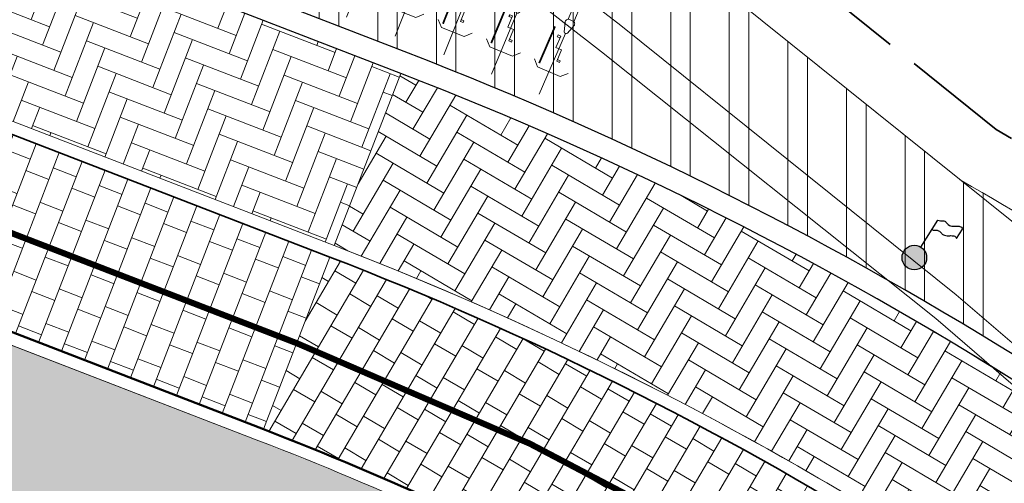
# Model space of a CAD drawing. Header units: metres. Extents: x 196674 to 197628, y 355499 to 356232.
# Tile 175 of 209: x 196736 to 196752, y 356131 to 356138. Entities that reach past the tile are written whole.
import ezdxf

# ---------------------------------------------------------------- set-up
doc = ezdxf.new("R2010")
doc.units = ezdxf.units.M
doc.linetypes.add('VW-30270_STREEP', pattern=[3, 0.3, -2.7])
doc.linetypes.add('ZZ-SYSTEEMGRENS-SO', pattern=[5, 4, -1])
doc.layers.get('0').update_dxf_attribs({"lineweight": 25})
for name, color, linetype, lineweight in [('B-WE-VH-HERSTRATEN-A', 252, 'Continuous', 18), ('B-WE-VH-HERSTRATEN-G', 252, 'Continuous', 18), ('B-WE-VH-VERHARDING_BETONSTRAATSTEEN-GV', 251, 'Continuous', 9), ('N-WE-IE-MEUBILAIR_WEGMEUBILAIR_FIETSENREK-G', 7, 'Continuous', 35), ('N-WE-IE-MEUBILAIR_WEGMEUBILAIR_FIETSENREK-S', 7, 'Continuous', 9), ('N-WE-IE-MEUBILAIR_WEGMEUBILAIR_VLAGGENMAST-S-200', 7, 'Continuous', 25), ('N-WE-VH-KANTOPSLUITING_ACHTERKANTBAND-G', 50, 'Continuous', 18), ('N-WE-VH-MATERIAALGRENS-G', 7, 'Continuous', 13)]:
    doc.layers.add(name, color=color, linetype=linetype, lineweight=lineweight)
for name, color, linetype, lineweight, true_color in [('N-WE-GK-KEERMUUR-G', 150, 'IE-TERREINAFSCHEIDING-KUNSTMATIG', 30, 0x007fff), ('N-WE-GR-BEPLANTING_BEPLANTINGSPLAN_KRAGTEN-V', 7, 'Continuous', 5, 0xa3c04c), ('N-WE-VH-KANTOPSLUITING_GELEIDEBAND_50 200-G', 1, 'Continuous', 35, 0xff0000), ('N-WE-VH-KANTOPSLUITING_OPSLUITBAND_200X250-G', 7, 'Continuous', 50, 0x0029a5), ('N-WE-VH-OPENVERHARDING_STRAATBAKSTEEN_ROOD_ELLEBOOG_LINGE-A', 7, 'Continuous', 5, 0xdaaea0), ('N-WE-VH-OPENVERHARDING_TEGEL_200x300_FIETSPAD_ROOD-A', 7, 'Continuous', 5, 0xe04d68), ('N-WE-VW-MARKERING_LANGS_STREEP_30270_010-G', 7, 'VW-30270_STREEP', 13, 0xffffff), ('X-XX-AL-GRENS_SYSTEEMGRENS-G', 7, 'ZZ-SYSTEEMGRENS-SO', 35, 0xd60036)]:
    doc.layers.add(name, color=color, linetype=linetype, lineweight=lineweight, true_color=true_color)
doc.layers.add('N-WE-VH-HULPLIJN-G', color=40, linetype='Continuous', lineweight=5, plot=False)
doc.linetypes.add('IE-TERREINAFSCHEIDING-KUNSTMATIG', pattern='A,4,[82,NLCS.SHX,S=0.75,R=90,X=0,Y=0],4,-2', length=10)

# ---------------------------------------------------------------- blocks, each defined once
blk = doc.blocks.new('*U76')
at = {"layer": 'N-WE-IE-MEUBILAIR_WEGMEUBILAIR_FIETSENREK-G', "const_width": 0.02999999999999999, "flags": 128}
blk.add_lwpolyline([(0.00167665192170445, 0.324995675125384), (-0.001676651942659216, -0.324995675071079)], dxfattribs=at)
blk = doc.blocks.new('*U77')
at = {"layer": 'B-WE-VH-HERSTRATEN-G', "color": 0, "linetype": 'ByBlock', "lineweight": -2, "transparency": 16777216}
for p, rotation in [((196737.0139304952, 356140.8855168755), 338.8997955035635), ((196737.8069399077, 356140.5795167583), 338.8997955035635), ((196738.5999493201, 356140.273516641), 338.8997955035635), ((196739.3929587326, 356139.9675165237), 338.8997955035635), ((196740.1859681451, 356139.6615164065), 338.8997955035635), ((196740.9789775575, 356139.3555162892), 338.8997955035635), ((196741.77198697, 356139.049516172), 338.8997955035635), ((196742.5649963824, 356138.7435160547), 338.8997955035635), ((196743.3576238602, 356138.4365319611), 338.558588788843), ((196744.1465516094, 356138.1201765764), 337.7404214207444), ((196744.9308816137, 356137.792588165), 336.9222540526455)]:
    blk.add_blockref('*U76', p, dxfattribs=dict(at, rotation=rotation))
blk = doc.blocks.new('*U85')
at = {"flags": 128}
for points in [[(0, 1.698431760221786), (0, 1.85)], [(0, 0.09999999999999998), (0, 1.175543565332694)], [(-0.1000000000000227, 0.7065798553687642), (-0.05000000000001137, 0.7065798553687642), (-0.05000000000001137, 0.9065798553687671), (0.05000000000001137, 0.9065798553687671), (0.05000000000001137, 1.10657985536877), (0.1000000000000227, 1.10657985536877)], [(0.1000000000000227, 1.10657985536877), (0.1000000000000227, 1.076579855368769), (0.05000000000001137, 1.076579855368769)], [(-0.1000000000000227, 0.7065798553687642), (-0.1000000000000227, 0.7365798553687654), (-0.05000000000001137, 0.7365798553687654)], [(-0.1999999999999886, 0.5000000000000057), (-0.3000000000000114, 0.6)], [(-0.1999999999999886, 0.5000000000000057), (0.1999999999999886, 0.5000000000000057)], [(0.1999999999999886, 0.5000000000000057), (0.3000000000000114, 0.6)]]:
    blk.add_lwpolyline(points, dxfattribs=at)
blk.add_lwpolyline([(0.05000000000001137, 1.406770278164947), (0.05000000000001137, 1.698431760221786), (-0.05000000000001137, 1.698431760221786), (-0.05000000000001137, 1.406770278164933)])
blk.add_lwpolyline([(-0.07806287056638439, 1.344863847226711), (-0.02846049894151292, 1.196056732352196, 0.7207592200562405), (0.02846049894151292, 1.196056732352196), (0.07806287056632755, 1.344863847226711, 0.5119182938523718), (0.03062870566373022, 1.410675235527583), (-0.03062870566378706, 1.410675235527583, 0.5119182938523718)], format="xyb", close=True, dxfattribs=at)
blk = doc.blocks.new('*U78')
at = {"layer": 'N-WE-IE-MEUBILAIR_WEGMEUBILAIR_FIETSENREK-S', "xscale": -1, "rotation": 359.704413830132}
blk.add_blockref('*U85', (0.1954077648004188, -0.8906568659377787), dxfattribs=at)
blk = doc.blocks.new('*U79')
at = {"color": 0, "linetype": 'ByBlock', "lineweight": -2, "transparency": 16777216}
for p, rotation in [((196737.0139304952, 356140.8855168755), 338.8997955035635), ((196737.8069399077, 356140.5795167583), 338.8997955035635), ((196738.5999493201, 356140.273516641), 338.8997955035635), ((196739.3929587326, 356139.9675165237), 338.8997955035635), ((196740.1859681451, 356139.6615164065), 338.8997955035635), ((196740.9789775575, 356139.3555162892), 338.8997955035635), ((196741.77198697, 356139.049516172), 338.8997955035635), ((196742.5649963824, 356138.7435160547), 338.8997955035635), ((196743.3576238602, 356138.4365319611), 338.558588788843), ((196744.1465516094, 356138.1201765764), 337.7404214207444), ((196744.9308816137, 356137.792588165), 336.9222540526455)]:
    blk.add_blockref('*U78', p, dxfattribs=dict(at, rotation=rotation))
blk = doc.blocks.new('SIE-WEG_VLAGGENMAST-SO')
blk.add_hatch(color=256).paths.add_polyline_path([(1.000000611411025, 0, 1), (-1.000000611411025, 0, 1)])
for p, q in [((0.5809996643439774, 0.8139045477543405), (2.109990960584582, 2.915034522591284)), ((3.529990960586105, 1.305034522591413), (4.068979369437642, 2.045708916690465))]:
    blk.add_line(p, q)
blk.add_circle((0, 0), 1.000000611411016)
for points in [[(2.109990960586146, 2.915034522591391), (2.313979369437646, 2.84070891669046), (2.533979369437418, 2.825708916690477), (2.756479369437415, 2.708208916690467), (2.928979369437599, 2.48570891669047), (3.321479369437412, 2.335708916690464), (3.723979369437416, 2.310708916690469), (3.98397936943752, 2.210708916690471), (4.068979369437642, 2.045708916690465)], [(1.57100255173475, 2.174360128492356), (1.774990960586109, 2.100034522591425), (1.994990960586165, 2.085034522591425), (2.217490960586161, 1.967534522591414), (2.389990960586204, 1.745034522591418), (2.782490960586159, 1.595034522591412), (3.184990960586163, 1.570034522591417), (3.444990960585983, 1.470034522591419), (3.529990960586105, 1.305034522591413)]]:
    blk.add_spline(points, degree=3)

msp = doc.modelspace()

# ---------------------------------------------------------------- hatches: boundary and pattern name
at = {"layer": 'B-WE-VH-HERSTRATEN-A'}
h = msp.add_hatch(dxfattribs=at)
h.set_pattern_fill('ANSI32', color=256, scale=0.1, angle=45)
h.set_pattern_definition([(90, (250, 0), (-0.9525000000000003, 0), []), (90, (250.3175001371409, 0.3175001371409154), (-0.9525000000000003, 0), [])])
edge = h.paths.add_edge_path()
edge.add_line((196727.1228437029, 356143.6571406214), (196742.6762907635, 356137.6555011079))
edge.add_arc((196721.5982826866, 356083.0311468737), 58.55000000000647, 46.48807399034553, 68.89979550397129, ccw=False)
edge.add_line((196761.910282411, 356125.4934263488), (196763.099, 356125.307))
edge.add_line((196763.099, 356125.307), (196763.401096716, 356125.5205954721))
edge.add_line((196763.401096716, 356125.5205954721), (196765.6358015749, 356127.1402017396))
edge.add_line((196765.6358015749, 356127.1402017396), (196764.118, 356129.347))
edge.add_line((196764.118, 356129.347), (196762.9015975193, 356129.4511479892))
edge.add_line((196762.9015975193, 356129.4511479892), (196761.7452905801, 356128.3579629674))
edge.add_arc((196721.5982826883, 356083.0311468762), 60.54999999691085, 48.46794637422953, 60.22759152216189)
edge.add_line((196751.6647496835, 356135.5888300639), (196747.0576547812, 356139.286841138))
edge.add_line((196747.0576547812, 356139.286841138), (196744.8931915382, 356140.956512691))
edge.add_line((196744.8931915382, 356140.956512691), (196741.4512558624, 356143.6864264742))
edge.add_line((196741.4512558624, 356143.6864264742), (196738.0978340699, 356146.499580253))
edge.add_line((196738.0978340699, 356146.499580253), (196734.8301810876, 356149.4383315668))
edge.add_line((196734.8301810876, 356149.4383315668), (196729.6931792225, 356143.737186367))
edge.add_line((196729.6931792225, 356143.737186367), (196727.4828438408, 356144.5900928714))
edge.add_line((196727.4828438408, 356144.5900928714), (196727.1228437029, 356143.6571406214))
at = {"layer": 'N-WE-GR-BEPLANTING_BEPLANTINGSPLAN_KRAGTEN-V'}
h = msp.add_hatch(color=256, dxfattribs=at)
h.dxf.hatch_style = 1
edge = h.paths.add_edge_path()
edge.add_line((196740.2462898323, 356131.3580734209), (196733.610683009, 356133.9185682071))
edge.add_line((196733.610683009, 356133.9185682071), (196732.493420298, 356131.0231449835))
edge.add_arc((196723.4820244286, 356085.7105115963), 46.19999999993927, 75.66972190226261, 78.75224695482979, ccw=False)
edge.add_arc((196723.4788879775, 356085.7016810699), 46.20933207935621, 54.63470783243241, 75.6686639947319, ccw=False)
edge.add_line((196750.2242620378, 356123.3844004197), (196751.5764627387, 356125.2743245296))
edge.add_arc((196721.6144483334, 356083.0664032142), 51.76128793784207, 54.63031130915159, 68.90244048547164)
at = {"layer": 'N-WE-VH-OPENVERHARDING_STRAATBAKSTEEN_ROOD_ELLEBOOG_LINGE-A', "true_color": 0xb05e45}
h = msp.add_hatch(dxfattribs=at)
h.set_pattern_fill('AVH-ROO_BSS_LINGEFRMT_ELLEBOOG', color=25, scale=4, angle=68.89979550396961, pattern_type=2)
h.set_pattern_definition([(68.89979550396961, (0, 0), (-0.1833446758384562, 0.4137447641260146), [1.28, -0.64]), (338.8997955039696, (-0.8956341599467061, 0.3456001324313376), (-0.1833446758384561, 0.4137447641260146), [1.28, -0.6399999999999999])])
h.paths.add_polyline_path([(196732.010323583, 356141.396045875), (196730.9303231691, 356138.5971891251), (196734.648093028, 356137.1626058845), (196741.4702903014, 356134.5301110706), (196742.5502907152, 356137.3289678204)])
h = msp.add_hatch(dxfattribs=at)
h.set_pattern_fill('AVH-ROO_BSS_LINGEFRMT_ELLEBOOG', color=25, scale=4, angle=59.54124873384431, pattern_type=2)
h.set_pattern_definition([(59.54124873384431, (0, 0), (-0.1136244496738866, 0.4380519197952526), [1.28, -0.6399999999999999]), (329.5412487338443, (-0.8275145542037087, 0.486641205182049), (-0.1136244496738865, 0.4380519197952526), [1.28, -0.64])])
edge = h.paths.add_edge_path()
edge.add_line((196742.5502907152, 356137.3289678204), (196741.4702903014, 356134.5301110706))
edge.add_arc((196721.5982826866, 356083.0311468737), 55.20000000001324, 50.423275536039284, 68.89979550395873, ccw=False)
edge.add_line((196756.7668059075, 356125.577768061), (196758.6781386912, 356127.8900844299))
edge.add_arc((196721.5982826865, 356083.0311468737), 58.20000000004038, 50.4232755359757, 68.89979550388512)
at = {"layer": 'N-WE-VH-OPENVERHARDING_TEGEL_200x300_FIETSPAD_ROOD-A'}
h = msp.add_hatch(dxfattribs=at)
h.set_pattern_fill('AVH-TEGEL_200X300_HALFST', color=256, scale=2, angle=68.89979550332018, pattern_type=2)
h.set_pattern_definition([(68.89979550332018, (0, 0), (-0.373180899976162, 0.144000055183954), []), (158.8997955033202, (0, 0), (-0.216000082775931, -0.5597713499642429), [0.4, -0.4]), (158.8997955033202, (0.144000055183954, 0.373180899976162), (-0.216000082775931, -0.5597713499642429), [-0.4, 0.4])])
edge = h.paths.add_edge_path()
edge.add_line((196741.3982902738, 356134.3435206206), (196734.5760930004, 356136.9760154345))
edge.add_line((196734.5760930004, 356136.9760154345), (196730.8583231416, 356138.4105986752))
edge.add_line((196730.8583231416, 356138.4105986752), (196729.7247990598, 356135.4730335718))
edge.add_arc((196729.5685002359, 356132.477107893), 2.999999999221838, 68.89979549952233, 87.01356025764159, ccw=False)
edge.add_line((196730.6485006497, 356135.275964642), (196740.31828986, 356131.5446638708))
edge.add_line((196740.31828986, 356131.5446638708), (196741.3982902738, 356134.3435206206))
h = msp.add_hatch(dxfattribs=at)
h.set_pattern_fill('AVH-TEGEL_200X300_HALFST', color=256, scale=2, angle=59.53408252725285, pattern_type=2)
h.set_pattern_definition([(59.53408252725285, (0, 0), (-0.3447723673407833, 0.2028102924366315), []), (149.5340825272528, (0, 0), (-0.3042154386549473, -0.5171585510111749), [0.4, -0.4]), (149.5340825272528, (0.2028102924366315, 0.3447723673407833), (-0.3042154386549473, -0.5171585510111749), [-0.4, 0.4])])
edge = h.paths.add_edge_path()
edge.add_line((196741.3982902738, 356134.3435206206), (196740.31828986, 356131.5446638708))
edge.add_arc((196721.5982826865, 356083.0311468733), 52.00000000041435, 54.55026809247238, 68.89979550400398, ccw=False)
edge.add_arc((196721.5982808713, 356083.0311443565), 52.0000031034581, 53.7000935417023, 54.55026807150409, ccw=False)
edge.add_line((196752.3828995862, 356124.939467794), (196754.1589351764, 356127.3572555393))
edge.add_arc((196721.598282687, 356083.0311468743), 54.99999999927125, 53.70009351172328, 68.89979550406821)

# ---------------------------------------------------------------- linework, layer by layer
at = {"layer": 'B-WE-VH-VERHARDING_BETONSTRAATSTEEN-GV', "flags": 128}
msp.add_lwpolyline([(196723.007, 356158.063), (196725.344, 356155.622), (196730.184, 356150.906), (196736.581, 356145.142), (196739.875, 356142.368), (196743.239, 356139.681), (196745.816, 356137.677), (196751.252, 356133.342), (196756.52, 356128.804), (196756.892, 356129.18), (196751.583, 356133.731), (196746.13, 356138.108), (196743.969, 356139.775), (196740.503, 356142.524), (196737.114, 356145.367), (196730.537, 356151.282), (196725.727, 356155.972), (196723.406, 356158.401)], dxfattribs=at)
at = {"layer": 'N-WE-GK-KEERMUUR-G', "ltscale": 0.05, "flags": 128}
for points in [[(196761.910282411, 356125.4934263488, 0.09810249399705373), (196742.6762907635, 356137.6555011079), (196727.1228437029, 356143.6571406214)], [(196761.7429962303, 356125.1695138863, 0.0985435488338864), (196742.5502907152, 356137.3289678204), (196726.9968436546, 356143.330607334)]]:
    msp.add_lwpolyline(points, format="xyb", dxfattribs=at)
at = {"layer": 'N-WE-VH-HULPLIJN-G', "flags": 128}
for points in [[(196727.1228437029, 356143.6571406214), (196742.6762907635, 356137.6555011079, -0.09810249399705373), (196761.910282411, 356125.4934263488), (196763.099, 356125.307), (196763.401096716, 356125.5205954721), (196765.6358015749, 356127.1402017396), (196764.118, 356129.347), (196762.9015975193, 356129.4511479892), (196761.7452905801, 356128.3579629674, 0.05135621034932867), (196751.6647496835, 356135.5888300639), (196747.0576547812, 356139.286841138), (196744.8931915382, 356140.956512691), (196741.4512558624, 356143.6864264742), (196738.0978340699, 356146.499580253), (196734.8301810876, 356149.4383315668), (196729.6931792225, 356143.737186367), (196727.4828438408, 356144.5900928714)], [(196741.3982902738, 356134.3435206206), (196734.5760930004, 356136.9760154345), (196730.8583231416, 356138.4105986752), (196729.7247990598, 356135.4730335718, -0.07920119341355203), (196730.6485006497, 356135.275964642), (196740.31828986, 356131.5446638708)], [(196742.5502907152, 356137.3289678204), (196741.4702903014, 356134.5301110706, -0.08079414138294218), (196756.7668059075, 356125.577768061), (196758.6781386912, 356127.8900844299, 0.08079414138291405)], [(196741.3982902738, 356134.3435206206), (196740.31828986, 356131.5446638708, -0.06269357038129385), (196751.7576832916, 356125.3916302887, -0.003709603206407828), (196752.3828995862, 356124.939467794), (196754.1589351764, 356127.3572555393, 0.06641862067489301)], [(196740.2462898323, 356131.3580734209), (196733.610683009, 356133.9185682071), (196732.493420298, 356131.0231449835, -0.01345086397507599), (196734.9170352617, 356130.4730017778, -0.09203650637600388), (196750.2242620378, 356123.3844004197), (196751.5764627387, 356125.2743245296, 0.0623545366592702)]]:
    msp.add_lwpolyline(points, format="xyb", close=True, dxfattribs=at)
msp.add_lwpolyline([(196732.010323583, 356141.396045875), (196730.9303231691, 356138.5971891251), (196734.648093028, 356137.1626058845), (196741.4702903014, 356134.5301110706), (196742.5502907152, 356137.3289678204)], close=True, dxfattribs=at)
for points in [[(196741.4702903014, 356134.5301110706), (196742.5502907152, 356137.3289678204)], [(196741.3982902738, 356134.3435206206), (196740.31828986, 356131.5446638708)]]:
    msp.add_lwpolyline(points, dxfattribs=at)
at = {"layer": 'N-WE-VH-KANTOPSLUITING_ACHTERKANTBAND-G', "flags": 128}
for points in [[(196758.9664786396, 356123.6594366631, 0.09411553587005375), (196741.4702903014, 356134.5301110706), (196734.648093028, 356137.1626058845)], [(196750.2242620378, 356123.3844004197), (196751.5764627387, 356125.2743245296, 0.06235453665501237), (196740.2462898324, 356131.3580734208), (196730.576500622, 356135.0893741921, 0.5168061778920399), (196726.7698504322, 356132.5640519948, 0.3930046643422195), (196727.4864088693, 356131.7435339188)]]:
    msp.add_lwpolyline(points, format="xyb", dxfattribs=at)
at = {"layer": 'N-WE-VH-KANTOPSLUITING_GELEIDEBAND_50 200-G', "ltscale": 0.2, "flags": 128}
msp.add_lwpolyline([(196758.8310866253, 356123.5122327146, 0.09411553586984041), (196741.3982902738, 356134.3435206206), (196734.5760930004, 356136.9760154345)], format="xyb", dxfattribs=at)
at = {"layer": 'N-WE-VH-KANTOPSLUITING_OPSLUITBAND_200X250-G', "ltscale": 0.1, "flags": 128}
msp.add_lwpolyline([(196750.3869168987, 356123.2680243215), (196751.8560703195, 356125.3214091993, 0.0632770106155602), (196740.31828986, 356131.5446638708), (196730.6485006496, 356135.2759646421, 0.5168061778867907), (196726.5699468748, 356132.5702622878, 0.3930046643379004), (196727.4656449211, 356131.5446146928)], format="xyb", dxfattribs=at)
at = {"layer": 'N-WE-VH-MATERIAALGRENS-G', "flags": 128}
msp.add_lwpolyline([(196761.910282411, 356125.4934263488), (196763.099, 356125.307), (196763.401096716, 356125.5205954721), (196762.5987879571, 356126.2186574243), (196759.0914129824, 356129.2703067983), (196752.5408453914, 356134.8856078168), (196747.0576547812, 356139.286841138), (196744.8931915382, 356140.956512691), (196741.4512558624, 356143.6864264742), (196738.0978340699, 356146.499580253), (196734.8301810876, 356149.4383315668), (196729.6931792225, 356143.737186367), (196727.4828438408, 356144.5900928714), (196727.1228437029, 356143.6571406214)], dxfattribs=at)
at = {"layer": 'N-WE-VW-MARKERING_LANGS_STREEP_30270_010-G', "const_width": 0.1, "flags": 128}
msp.add_lwpolyline([(196755.1044206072, 356124.7395239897, 0.07728031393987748), (196740.858290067, 356132.9440922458), (196734.4603568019, 356135.4128754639)], format="xyb", dxfattribs=at)
at = {"layer": 'X-XX-AL-GRENS_SYSTEEMGRENS-G', "ltscale": 0.5, "flags": 128}
msp.add_lwpolyline([(197173.0845801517, 355664.4267221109), (197172.678291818, 355658.1040395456), (197176.2062336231, 355657.9276386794), (197179.6585214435, 355660.8258546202), (197196.8460500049, 355641.1849859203), (197196.618113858, 355640.9851655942), (197203.3658004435, 355633.2880423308), (197204.598351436, 355636.2035375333), (197206.181120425, 355637.5931654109), (197210.3450714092, 355632.9793581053), (197211.1344663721, 355633.8542043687), (197215.577003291, 355630.1111014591), (197222.812057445, 355638.6980935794), (197225.7729980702, 355636.1981525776), (197252.4997837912, 355613.6295939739), (197256.3974516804, 355618.2471244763), (197230.4350738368, 355640.1698336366), (197234.5465854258, 355645.0395252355), (197230.9951246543, 355648.102425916), (197227.7363916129, 355651.014992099), (197227.7150354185, 355650.9915016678), (197227.3858924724, 355651.2966605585), (197230.5297411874, 355654.3837220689), (197222.7747070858, 355662.5864016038), (197213.3031688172, 355673.0409596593), (197208.7438719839, 355679.5515306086), (197204.6678372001, 355688.2834966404), (197202.9207222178, 355693.3147658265), (197202.5296188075, 355695.8358091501), (197209.2561496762, 355696.7388380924), (197208.765603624, 355699.4053961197), (197208.8375775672, 355699.4157603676), (197208.4960738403, 355702.0476424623), (197209.7550059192, 355702.1614664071), (197209.6289773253, 355703.3557373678), (197209.431316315, 355705.9322142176), (197209.3853665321, 355708.5054020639), (197209.4909423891, 355711.0763696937), (197209.825975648, 355714.406320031), (197209.1003553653, 355714.700446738), (197209.2732684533, 355715.2254737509), (197208.7827839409, 355715.4092287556), (197209.8333840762, 355718.2914021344), (197204.6571410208, 355720.1605124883), (197206.9259623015, 355726.3911903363), (197207.3755778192, 355727.6258113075), (197205.6951706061, 355728.2354618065), (197201.970541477, 355729.6509828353, -0.03199396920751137), (197199.2658455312, 355725.4928494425), (197194.4988616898, 355729.2364659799), (197191.8020115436, 355731.3330088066), (197190.6829954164, 355730.2418318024), (197188.9323846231, 355731.7580333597, 0.01582069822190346), (197191.308975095, 355733.798286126), (197190.5246250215, 355734.700084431), (197189.8547559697, 355735.4391273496), (197188.5065648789, 355737.3969406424), (197188.3768484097, 355737.5504837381), (197186.2264232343, 355740.6599554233), (197185.4143065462, 355740.8273772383), (197177.0047230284, 355735.000759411), (197161.0308464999, 355735.7499021), (197143.9921317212, 355736.546230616), (197117.3114725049, 355737.8750504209), (197104.5701917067, 355738.4152468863), (197089.3270001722, 355739.2400485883), (197089.4979420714, 355743.4763910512), (197087.6423294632, 355744.6045541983), (197087.2320594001, 355744.8539874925), (197086.4302028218, 355745.4612094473), (197085.6301577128, 355746.0670596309), (197084.2515270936, 355747.3631431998), (197083.0033431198, 355748.790046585), (197081.9521148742, 355750.2640411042), (197081.052108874, 355751.8364435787), (197080.680597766, 355752.6629727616), (197080.3089695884, 355753.4897623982), (197079.7287775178, 355755.2084983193), (197079.3027229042, 355757.0287405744), (197079.0552433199, 355758.8767777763), (197078.9881413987, 355760.748092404), (197079.0484954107, 355761.6954089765), (197079.4901165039, 355761.5482019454), (197081.8987959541, 355767.3947458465), (197083.4122910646, 355769.9863346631), (197084.9290730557, 355772.1438856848), (197085.2777218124, 355772.6391357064), (197085.9504292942, 355773.4546849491), (197087.2615113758, 355775.0451778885), (197089.4568843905, 355777.2328139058), (197092.7058230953, 355779.8115121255), (197090.7255592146, 355782.8612331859), (197090.5279328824, 355783.1655891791), (197094.0593130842, 355784.7965387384), (197089.240221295, 355793.944965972), (197079.8514273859, 355789.6587774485), (197073.1066642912, 355808.1301448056), (197062.6964714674, 355839.0387078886), (197050.201550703, 355834.8591941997), (197054.256388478, 355823.4068109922), (197060.9054150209, 355805.9824325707), (197064.0917084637, 355798.9340248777), (197065.6061934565, 355785.3714584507), (197066.4118943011, 355778.1591798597), (197064.2976158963, 355775.7696807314), (197061.8930028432, 355773.065075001), (197059.8798242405, 355770.937906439), (197059.567781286, 355770.7063368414), (197054.395078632, 355766.8676324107), (197050.1449273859, 355764.4954855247), (197046.646028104, 355763.2036366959), (197046.6485450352, 355763.1967402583), (197042.8018864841, 355761.7681380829), (197042.6247659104, 355761.7025895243), (197032.2172606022, 355760.2665015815), (197022.1724443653, 355758.1057256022), (197022.1490316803, 355758.1349914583), (197018.4791559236, 355757.3507739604), (197017.1834583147, 355757.8590001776), (197013.9320116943, 355762.4906063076), (197012.2359937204, 355764.9334332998), (197011.548662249, 355765.9454268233), (197009.5874376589, 355768.7952768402), (197008.1879451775, 355770.6627745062), (197008.1739746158, 355770.651876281), (197004.3621297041, 355775.7021426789), (197000.7500667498, 355780.6711859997), (196997.3281167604, 355785.4310589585), (196992.0624097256, 355792.5561596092), (196987.5636689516, 355799.6503659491), (196980.2918957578, 355812.3582609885), (196971.7451011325, 355828.1610038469), (196956.4456734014, 355821.2458726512), (196960.0166344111, 355812.4100996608), (196962.4976294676, 355807.0886023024, -0.6085831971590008), (196961.4131292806, 355806.2394416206), (196970.6320923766, 355792.5786144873), (196976.225457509, 355784.303374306), (196982.879968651, 355776.9163582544), (196982.5041383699, 355776.476222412), (196987.7472751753, 355765.3430715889), (196990.3620391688, 355759.9089379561), (196989.6128942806, 355758.3801676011), (196986.801356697, 355757.089894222), (196981.5916446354, 355758.3619052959), (196976.4931413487, 355759.6093032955), (196973.9250311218, 355760.2238822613), (196971.9270970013, 355760.7020113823), (196970.093883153, 355761.1263081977), (196965.2690985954, 355762.243003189), (196955.7026120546, 355764.457163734), (196954.8259486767, 355764.7114400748), (196955.7288446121, 355765.5914382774), (196946.4199106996, 355767.8862061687), (196945.5109518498, 355767.0898728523), (196943.3561815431, 355767.6616250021), (196942.0243707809, 355768.0150110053), (196940.699224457, 355768.3753913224), (196937.911680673, 355769.161377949), (196937.9158913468, 355769.1720679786), (196934.1448626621, 355770.5833311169), (196931.0328001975, 355771.949971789), (196928.1497259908, 355773.3159879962), (196926.2238803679, 355774.3657393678), (196926.7008714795, 355775.2077771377), (196923.9720996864, 355776.8118532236), (196922.1171638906, 355777.9575551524), (196917.5440237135, 355780.8012867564), (196917.0166342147, 355779.9474843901), (196915.4224701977, 355780.9309636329), (196913.0167641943, 355782.4772167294), (196912.757872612, 355782.6539056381), (196911.190523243, 355783.7714957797), (196908.5042566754, 355786.2619442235), (196907.2206986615, 355787.4460719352), (196905.8442773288, 355789.1071714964), (196903.2522146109, 355793.7425243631), (196899.3236920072, 355801.1348770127), (196896.7844047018, 355806.8801932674), (196892.3931631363, 355816.7971943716), (196889.396342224, 355823.7408055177), (196885.4294056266, 355833.1531130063), (196886.3148759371, 355833.6745129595), (196885.0357126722, 355834.4994199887), (196884.9096875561, 355834.6903417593), (196883.5318420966, 355838.2464489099), (196881.8574062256, 355842.456115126), (196879.7964254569, 355847.3435551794), (196879.5508475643, 355847.9274201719), (196877.9207976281, 355851.9810838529), (196875.2708346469, 355858.5729917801), (196872.6243587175, 355865.1536886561), (196870.4789281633, 355870.5362599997), (196868.3870366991, 355875.7889875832), (196865.3800609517, 355883.3409266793), (196863.5295936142, 355887.9873007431), (196863.4110328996, 355888.2849971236), (196862.7400305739, 355889.9711056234), (196863.0622626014, 355890.0962442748), (196861.3970005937, 355894.1395962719), (196861.4037374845, 355894.142038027), (196859.229652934, 355899.4431236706), (196859.0298403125, 355899.3580359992), (196858.8952095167, 355899.696553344), (196858.3959365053, 355900.9492390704), (196849.546747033, 355923.1807260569), (196850.1922005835, 355924.6939033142), (196860.258528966, 355928.6657372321), (196869.5490503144, 355931.0234685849), (196873.3453938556, 355931.8019435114), (196886.2438454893, 355935.4284136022), (196898.3098795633, 355938.5764862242), (196898.3110943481, 355938.5724965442), (196903.1917021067, 355939.7712405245), (196904.7097162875, 355939.0568809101), (196905.0282216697, 355938.2924679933), (196909.0130922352, 355939.952830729), (196908.2642147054, 355942.2627148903), (196902.9799573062, 355958.738663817), (196902.4497829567, 355960.2008490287), (196901.8115777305, 355961.6192158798), (196900.9680556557, 355963.3204536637), (196898.0063144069, 355968.7541705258), (196894.5625896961, 355975.3226559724), (196892.3896866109, 355979.4813913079), (196888.5416758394, 355987.5664713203), (196887.4815956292, 355987.0834539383), (196885.6442474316, 355986.3271839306), (196885.5076204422, 355986.6344104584), (196873.7642690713, 355982.4273955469), (196860.8311621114, 355977.7025315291), (196860.6501748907, 355978.1868262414), (196859.8859481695, 355980.2917607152), (196853.3128873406, 355977.7107309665), (196853.73029577, 355976.6477246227), (196849.4907683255, 355974.9886047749), (196849.0872389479, 355976.0301083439), (196843.9608105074, 355973.9918913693), (196837.8119168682, 355989.4043746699), (196834.5901124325, 355988.2958011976), (196829.2277835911, 355986.0429299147), (196828.1156368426, 355985.4996470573), (196826.3328622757, 355984.7522034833), (196824.2538081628, 355989.7933135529), (196823.3493071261, 355989.4238303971), (196821.5217528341, 355993.9636112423), (196822.4415567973, 355994.327010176), (196811.4142395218, 356022.6098143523), (196811.1941616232, 356022.5241126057), (196809.0787073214, 356027.7608173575), (196808.1570951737, 356027.399245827), (196802.10045471, 356042.8370581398), (196803.0324375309, 356043.2047289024), (196801.2251267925, 356047.7859519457), (196800.9629805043, 356047.6825342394), (196799.5580754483, 356051.2186581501), (196798.9326303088, 356050.9700967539), (196795.7620501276, 356058.7913388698), (196785.962956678, 356083.7526770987), (196782.5256602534, 356092.3853087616), (196783.4607012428, 356092.7526788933), (196781.019036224, 356098.8045971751), (196780.1137519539, 356098.4428009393), (196778.7301102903, 356101.9178165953), (196774.5320198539, 356112.348299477), (196772.2902714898, 356117.515377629), (196776.44078803, 356119.079716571), (196791.849465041, 356131.7811384), (196790.0748953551, 356134.2200693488), (196802.0204483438, 356142.8516660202), (196802.0676224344, 356142.8083428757), (196807.6543048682, 356146.8198669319), (196821.3261595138, 356152.9520820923), (196824.118863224, 356147.8038902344), (196826.9348279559, 356140.6494155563), (196826.9667213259, 356140.5675271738), (196829.5085456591, 356133.5350799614), (196829.5777539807, 356133.3434260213), (196832.2898444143, 356127.7055041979), (196833.7548698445, 356124.6604513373), (196834.9901440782, 356122.0931766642), (196835.0225480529, 356122.0325953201), (196835.1990731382, 356121.7003128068), (196837.0506620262, 356117.8328811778), (196837.4462851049, 356117.0125892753), (196839.1926216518, 356113.3926815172), (196841.4323661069, 356114.511984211), (196841.8392721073, 356113.6336860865), (196848.0955434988, 356116.517072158), (196847.6769788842, 356117.425259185), (196852.5147321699, 356119.6548795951), (196850.4481800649, 356123.3458274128), (196845.5717484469, 356132.2801574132), (196843.8176550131, 356136.7414412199), (196842.4688873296, 356140.1178663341), (196840.0819394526, 356146.0228419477), (196839.9684512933, 356146.3257976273), (196837.6473192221, 356152.5214195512), (196836.4018865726, 356158.1741344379), (196834.8989662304, 356157.8391461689), (196833.0580044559, 356165.8451506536), (196834.6039987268, 356166.1812686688), (196833.231549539, 356172.4004655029), (196818.5547710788, 356168.2850407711), (196819.0904617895, 356165.4031631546), (196818.6774567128, 356164.7734485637), (196805.8544307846, 356160.1790812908), (196763.847697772, 356130.3813046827), (196763.5509762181, 356130.4127969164), (196762.5818188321, 356130.5249803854), (196761.7183121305, 356129.7086118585, 0.04730650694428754), (196752.2297252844, 356136.4176360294), (196747.6793319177, 356140.070134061), (196742.0814451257, 356144.4630395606), (196738.7537234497, 356147.2546337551), (196734.7560397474, 356150.8499354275), (196729.666907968, 356145.2019173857), (196729.4110213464, 356144.9179294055), (196728.5373751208, 356145.25504501), (196726.9098917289, 356145.8830452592), (196726.6614752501, 356145.2392657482), (196726.5077088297, 356145.3668838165), (196724.5966113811, 356147.0002316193), (196723.2386024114, 356148.3499242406), (196720.9989937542, 356150.8008754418), (196719.8259691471, 356152.0571855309), (196717.8551161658, 356153.8806850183), (196716.3066054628, 356155.1783671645), (196713.4920412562, 356157.0380855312), (196712.711518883, 356157.526736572), (196710.5865978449, 356158.6597682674), (196709.0460740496, 356159.8798850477, -0.1436820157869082), (196707.9944026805, 356162.614189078), (196707.7956403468, 356165.0395700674), (196705.255843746, 356165.9921554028), (196703.9080476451, 356165.8817021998), (196704.296213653, 356161.5859622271), (196704.322643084, 356161.4572245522), (196699.9945406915, 356161.1598107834), (196700.4765585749, 356140.6409319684, -0.8375811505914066), (196697.1042396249, 356117.7401990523), (196690.2804314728, 356092.1839640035, 0.01148923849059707), (196682.1238954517, 356058.6533288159), (196678.2447453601, 356040.9444071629), (196676.8078900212, 356034.3849397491), (196676.7367004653, 356034.0373672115), (196673.76097036, 356020.1679628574), (196685.4972137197, 356017.0123139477), (196688.4141098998, 356023.4875724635), (196684.7023326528, 356025.1594317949), (196684.8709302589, 356032.3200466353), (196686.954459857, 356036.67925281), (196701.2270857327, 356066.3816892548), (196697.4228360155, 356068.2135735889), (196701.9253072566, 356087.990611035), (196702.113404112, 356090.4525884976), (196703.1938799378, 356090.1812386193), (196704.7481254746, 356094.7148607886), (196705.3277865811, 356095.9075069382), (196706.1690198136, 356096.9042763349), (196707.142583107, 356097.5850231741), (196708.3354430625, 356098.0646037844), (196709.2981925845, 356097.8962027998), (196710.1314496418, 356097.4912135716), (196711.0135994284, 356096.7398888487), (196711.613187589, 356094.6944549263), (196715.3306055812, 356098.6467015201), (196723.1713741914, 356104.959617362), (196732.8379125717, 356111.0407349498), (196733.3237033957, 356110.1763676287), (196733.395023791, 356110.047721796, 0.4142124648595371), (196734.754474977, 356109.6579975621), (196736.9542150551, 356108.9736747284, -0.02164444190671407), (196739.4192796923, 356107.5715157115, 0.0006306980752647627), (196739.4214182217, 356107.5701773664, -0.2262979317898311), (196739.4250952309, 356107.5644124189), (196739.8764398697, 356106.708415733), (196739.5816296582, 356106.4366577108), (196740.3007240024, 356104.7008456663), (196740.9509263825, 356104.9922062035), (196741.9809548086, 356103.0387080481), (196744.8395286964, 356104.2229286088, -0.3990416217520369), (196746.5871881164, 356103.5518771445), (196746.6513408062, 356103.3996378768), (196746.689370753, 356103.0266088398), (196746.4151777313, 356101.5848105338), (196747.429397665, 356101.3609511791), (196747.5333455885, 356101.2994572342), (196747.5384435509, 356101.2929342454), (196766.0705486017, 356056.7132555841), (196765.1623874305, 356056.3282861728), (196767.2394890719, 356051.1270879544), (196768.1793575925, 356051.5344794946), (196771.4711978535, 356043.8233024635), (196774.40164759, 356036.7635904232), (196774.0151730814, 356036.5839879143), (196774.7283105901, 356034.7171646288), (196775.4376722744, 356034.2825268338), (196775.853972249, 356033.3023071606), (196775.6600364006, 356032.5504327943), (196776.765634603, 356029.8908119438), (196776.718840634, 356029.8583752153), (196777.0974306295, 356028.7594125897), (196777.9658206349, 356027.7189745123), (196778.0591666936, 356026.3169710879), (196778.4461698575, 356025.4565066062), (196778.8262353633, 356024.4427094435), (196778.82622122, 356024.4427022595), (196778.8266270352, 356024.4416646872), (196779.3783198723, 356022.97006407), (196779.3990069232, 356022.9782259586), (196780.7255773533, 356019.5865020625), (196780.754093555, 356019.5982524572), (196782.2401021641, 356015.8367131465), (196783.4327975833, 356012.7766123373), (196782.5021506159, 356012.4159202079), (196784.7325956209, 356006.6609931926), (196786.038590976, 356007.1671596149), (196787.6956637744, 356002.99373992), (196787.5357676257, 356002.9336515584), (196788.527525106, 356000.4577747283), (196788.2725773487, 356000.3582829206), (196788.9724314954, 355999.1126709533), (196789.3908675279, 355998.5302971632), (196789.7536275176, 355998.0254125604), (196789.9147147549, 355996.5999778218), (196790.4410486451, 355995.4737364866), (196790.4469192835, 355995.47546678), (196790.6242366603, 355994.9662783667), (196790.9335315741, 355995.0883984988), (196793.8902314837, 355987.5860400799), (196793.7542048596, 355987.5476454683), (196795.505857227, 355983.2445885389), (196795.6242983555, 355983.312781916), (196796.991807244, 355979.8198586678), (196797.0047048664, 355979.7233568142), (196796.9933585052, 355979.6824914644), (196796.9669683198, 355979.6505170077), (196796.822975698, 355979.5766059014), (196795.3985459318, 355979.0322727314), (196797.1469514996, 355974.4569848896), (196797.1501836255, 355974.4582530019), (196795.4187218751, 355970.4877992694), (196796.2201695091, 355969.6560949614), (196797.0849824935, 355967.4537241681), (196798.9466017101, 355968.1847329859), (196800.5529653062, 355968.8170288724), (196800.6150046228, 355968.7023501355), (196800.8616512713, 355968.7744826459), (196801.6407865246, 355967.8232749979), (196801.6785991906, 355967.7771113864), (196801.6961792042, 355966.4146603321), (196801.7040832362, 355965.8020978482, 0.2098831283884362), (196802.0368526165, 355965.0700742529, 0.1229137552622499), (196802.0944480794, 355964.5891732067), (196802.9107575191, 355962.4451987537), (196803.0986146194, 355962.5296289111, 0.04929694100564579), (196803.2118388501, 355962.3687718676), (196804.3748923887, 355961.0206686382), (196804.4152792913, 355960.973855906), (196804.4401436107, 355960.2826278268), (196804.4459236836, 355960.1212617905), (196803.9148513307, 355960.1157297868), (196805.8237591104, 355955.3454282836), (196806.4277367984, 355955.633371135), (196806.6532355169, 355955.5186944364), (196807.0270248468, 355954.5686016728), (196806.896691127, 355954.2200849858), (196806.3685258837, 355953.9064868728), (196808.2467157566, 355949.1968786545), (196809.0713129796, 355949.5131897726), (196810.7611227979, 355945.21653999), (196812.8164223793, 355939.9905657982), (196815.7958787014, 355932.7153467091), (196817.2786866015, 355929.1286764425), (196819.2233460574, 355924.3463577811), (196820.974699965, 355919.8030463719), (196821.7022264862, 355917.7120897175), (196822.8275510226, 355914.9902061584), (196826.5518493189, 355905.5439142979), (196827.5083210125, 355903.1053161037), (196827.5308293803, 355903.1196992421), (196828.5703350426, 355900.3870734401, 0.1057314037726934), (196828.7975064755, 355900.0358952, 0.1359501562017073), (196828.9295866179, 355899.5185573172), (196829.4561675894, 355898.5993144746), (196829.938950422, 355897.0408730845, 0.1142322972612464), (196830.1661458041, 355896.6512290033, 0.1021066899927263), (196830.23636084, 355896.2531616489), (196830.8234352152, 355894.775179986, 0.09413674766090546), (196831.0235326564, 355894.4601106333, 0.07582889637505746), (196831.0699955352, 355894.1621297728), (196831.3336353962, 355893.3277624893), (196830.5490288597, 355891.650566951), (196830.730654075, 355891.1774844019), (196831.6305612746, 355889.0373983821), (196832.1718899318, 355888.9724389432), (196833.8661398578, 355884.6967749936), (196833.0916363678, 355884.3898747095), (196834.2334853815, 355881.5063921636), (196835.7340846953, 355881.0039957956), (196836.3963712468, 355880.6373454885), (196840.5779483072, 355870.1214583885), (196841.1998491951, 355870.3833319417), (196841.8607508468, 355868.7841549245), (196841.3542408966, 355868.5492854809), (196842.9471889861, 355864.5225379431), (196843.474497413, 355864.7627851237), (196844.0946204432, 355863.1667495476), (196843.4777571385, 355862.8872750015), (196845.6058022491, 355857.295932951), (196845.6591832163, 355857.3179956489), (196848.9573390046, 355849.3870718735), (196849.4691744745, 355849.5945842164), (196850.1900661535, 355847.7561027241), (196849.7024440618, 355847.5164343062), (196851.7354952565, 355842.3219023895), (196851.9803218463, 355841.6963600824), (196852.2130822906, 355841.1927849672), (196852.6975573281, 355840.1446276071), (196853.8314006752, 355837.546665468), (196857.1022606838, 355828.931799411), (196857.1021774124, 355828.9317655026), (196857.104474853, 355828.9259676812), (196857.5027287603, 355827.8770374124), (196857.5177064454, 355827.8831363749), (196859.2608649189, 355823.4841013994, 0.1197895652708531), (196859.5336863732, 355823.098470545, 0.1217854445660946), (196859.5998818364, 355822.6230344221), (196860.3813539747, 355820.6705579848), (196861.5845120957, 355817.6645162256), (196865.3571916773, 355808.1762108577), (196866.650424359, 355804.9223955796), (196866.9894190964, 355804.0482756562), (196869.9609907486, 355796.3858853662), (196870.2417437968, 355795.6982130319), (196874.2597470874, 355785.8213624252), (196876.4751023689, 355779.9106257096), (196876.5248359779, 355779.9270586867), (196877.4783340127, 355777.609714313), (196877.4870572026, 355777.6127263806, 0.01261409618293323), (196879.1276028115, 355773.4671132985), (196880.5794819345, 355769.9265380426), (196879.4564760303, 355768.8985009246), (196871.5899269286, 355765.9267262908), (196874.6150694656, 355763.7405958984), (196870.7815163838, 355762.3431721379), (196871.1765744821, 355761.2637959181), (196873.4589399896, 355754.9534811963), (196873.8205499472, 355753.8743063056), (196877.933770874, 355755.2526192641), (196879.3161058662, 355751.4604592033), (196887.4423074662, 355755.0355723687), (196887.6524770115, 355755.1609821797), (196887.7433886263, 355755.192988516), (196887.8657880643, 355755.2134610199), (196887.9953583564, 355755.215742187), (196888.0352466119, 355755.2100166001), (196888.0806541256, 355755.194805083), (196888.1556229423, 355755.1569219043), (196888.2342456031, 355755.1058393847), (196888.2799178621, 355755.067193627), (196888.3187308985, 355755.0246841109), (196888.3560790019, 355754.9712798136), (196888.4037650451, 355754.8834089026), (196890.242957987, 355750.9480844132), (196890.4947138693, 355750.6026519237), (196890.4494791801, 355750.5430745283), (196891.628236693, 355748.1977836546), (196891.6577586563, 355747.9263099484), (196893.7087405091, 355743.5292781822), (196894.4921495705, 355741.852565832), (196896.872192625, 355740.7600377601), (196896.2575067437, 355739.8318439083), (196898.2715684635, 355738.9073148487), (196899.8509010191, 355738.4527733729), (196902.2825244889, 355737.7529374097), (196907.1457714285, 355736.3532654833), (196917.8474241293, 355733.273265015), (196918.1089377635, 355734.2346253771), (196926.0062285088, 355731.9296392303), (196927.0971120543, 355732.0253109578), (196927.2914126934, 355732.7211091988), (196949.25195892, 355726.9179402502), (196950.9690876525, 355725.7952060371), (196950.858498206, 355725.3568524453), (196952.0887336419, 355725.1461394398), (196952.8819526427, 355724.9555262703), (196952.8603227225, 355724.8954303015), (196952.056959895, 355721.6922553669), (196951.4518210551, 355719.279440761), (196959.2800080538, 355717.3161154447), (196960.8516613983, 355723.8815794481), (196967.4256969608, 355722.1306030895), (196973.9033481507, 355720.4361775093), (196977.8684934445, 355719.3989738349), (196980.4243569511, 355718.8238264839), (196993.7588386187, 355715.5105551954), (196994.7639516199, 355716.0034841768), (196994.9897167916, 355716.0545171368), (196996.5017647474, 355715.9488593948), (196997.3169796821, 355715.6092477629), (196997.9952041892, 355715.036856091), (196998.4610569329, 355714.3165586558), (196998.8408934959, 355713.1578975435), (196998.8373696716, 355713.1068020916), (196998.8026880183, 355712.6039181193), (196998.5054317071, 355711.57326714), (196998.967312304, 355710.0772094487), (197001.8739445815, 355710.9575141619), (197005.9055135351, 355697.924832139), (197007.9029397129, 355691.7178882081), (197012.9334617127, 355675.5491580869), (197017.8784535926, 355659.8034283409), (197019.9986344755, 355652.9868181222), (197022.5523518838, 355644.9202439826), (197025.6999454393, 355634.5227791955), (197025.7567598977, 355634.1895291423), (197025.7192859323, 355633.9168304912), (197025.6181435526, 355633.7020966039), (197025.4453286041, 355633.4758310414), (197025.195021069, 355633.3010221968), (197024.8842618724, 355633.1887622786), (197022.7809993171, 355632.7952119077), (197021.2249886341, 355633.6494658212), (197017.690051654, 355632.6264885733), (197017.7273360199, 355632.4752797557), (197014.1229230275, 355631.4103093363), (197014.0722671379, 355631.5493647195), (197010.0124796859, 355630.3545619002), (197006.5432104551, 355629.6017441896), (197006.5540181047, 355629.5513084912), (197001.1443281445, 355628.4894595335), (196999.2574320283, 355628.1228370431), (197001.9823300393, 355614.4304461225), (197003.2307288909, 355614.6849740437), (197003.6205128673, 355613.1185353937), (197004.006443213, 355611.2187676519), (197003.9614653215, 355611.2096196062), (197004.2119997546, 355610.206901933), (197004.3094756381, 355609.7270704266), (197004.3307955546, 355609.7314437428), (197004.8907984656, 355607.4901357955), (197029.380694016, 355613.7773555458), (197029.3841525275, 355613.7521287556), (197029.4775205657, 355613.7547588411), (197031.0334295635, 355607.6447371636), (197027.1484354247, 355606.7099934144), (197028.7114272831, 355600.2542212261), (197028.8948398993, 355600.3195751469), (197029.4531395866, 355598.0973388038), (197030.7251398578, 355593.0343377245), (197031.3437632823, 355590.5737261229), (197031.1685464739, 355590.5261238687), (197032.7880676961, 355584.152430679), (197036.6741025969, 355585.3719723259), (197038.212636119, 355579.409403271), (197038.2010121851, 355579.4060264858), (197038.2728747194, 355579.1493745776), (197038.1803194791, 355579.1132554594), (197039.3673898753, 355574.1879968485), (197040.0304268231, 355571.0320611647), (197040.88012635, 355567.656390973), (197041.2093863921, 355566.3427106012), (197041.6648791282, 355566.4332058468), (197042.8515333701, 355561.7517462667), (197043.1005016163, 355560.7271915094), (197044.6430261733, 355554.3201080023), (197045.6960009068, 355554.5759243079), (197046.0663295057, 355552.9632527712), (197063.3112487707, 355556.2858520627), (197062.5528863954, 355564.4253253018), (197069.6953954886, 355564.7548009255), (197074.0489944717, 355565.8013962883), (197074.0651927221, 355569.3434042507), (197066.8277845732, 355574.7719568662), (197065.569183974, 355592.4263893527), (197065.9890710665, 355592.2571108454), (197066.9647035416, 355591.9362835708), (197067.948629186, 355591.6804678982), (197069.8143987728, 355591.2835510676), (197070.9138968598, 355590.9670390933), (197072.0547459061, 355590.5568482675), (197073.3952542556, 355590.1721260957, -0.1152568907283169), (197081.1782353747, 355583.3636143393), (197088.1711537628, 355574.4210026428), (197092.5545327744, 355568.8154951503), (197099.4778845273, 355574.1657522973), (197101.0604109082, 355575.3887037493), (197095.3593342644, 355582.7660237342), (197094.9766501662, 355582.4665704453), (197094.8981522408, 355582.7529220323), (197094.2118387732, 355584.4945289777), (197092.7090311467, 355587.275688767), (197091.4245338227, 355588.9961585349), (197089.3067641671, 355591.1364624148), (197086.8976383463, 355592.962353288), (197085.5348704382, 355593.9300294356), (197077.2085234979, 355604.9027706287, -0.1058183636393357), (197071.6588760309, 355616.7440490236), (197070.2271579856, 355628.1527461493), (197068.8732504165, 355641.9015009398), (197068.754855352, 355648.6106856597), (197069.0445282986, 355655.8010382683), (197070.1813272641, 355663.7801162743), (197072.5559036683, 355674.3024406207), (197085.7316641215, 355673.7582615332), (197087.7834693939, 355674.5971967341), (197090.8065214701, 355674.4470028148), (197098.1397626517, 355681.0156148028), (197098.4240622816, 355685.9810240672), (197101.9406964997, 355685.7710316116), (197102.3433846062, 355697.078343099), (197156.4463787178, 355694.9579822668), (197156.2249856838, 355688.6267763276), (197150.0560632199, 355688.8424945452), (197149.8181020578, 355683.7954412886), (197156.0430107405, 355683.50194597), (197155.9434362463, 355681.3833071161), (197156.9940530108, 355681.3047563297), (197158.577914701, 355681.1016482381), (197160.1073547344, 355680.7434348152), (197161.7057278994, 355680.1852727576), (197163.2304949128, 355679.453872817), (197164.6201168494, 355678.5906370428), (197165.2392169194, 355678.1079641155), (197164.835822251, 355677.6446703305), (197163.4881835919, 355676.095416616), (197166.6344331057, 355672.654307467), (197167.6288975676, 355673.3756308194), (197167.9025847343, 355672.918075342), (197168.564826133, 355671.7474093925), (197169.0719519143, 355670.160087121), (197169.4840139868, 355668.6115914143), (197169.5948482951, 355667.1735395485), (197169.7172811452, 355664.6284666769), (197173.0845635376, 355664.4267231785)], format="xyb", dxfattribs=at)

# ---------------------------------------------------------------- block references
msp.add_blockref('*U79', (0, 0))
at = {"layer": 'B-WE-VH-HERSTRATEN-G'}
msp.add_blockref('*U77', (0, 0), dxfattribs=at)
at = {"layer": 'N-WE-IE-MEUBILAIR_WEGMEUBILAIR_VLAGGENMAST-S-200', "xscale": 0.2, "yscale": 0.2, "zscale": 0.2, "rotation": 3.793869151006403}
msp.add_blockref('SIE-WEG_VLAGGENMAST-SO', (196750.9017231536, 356134.3350087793), dxfattribs=at)

doc.saveas('drawing.dxf')
